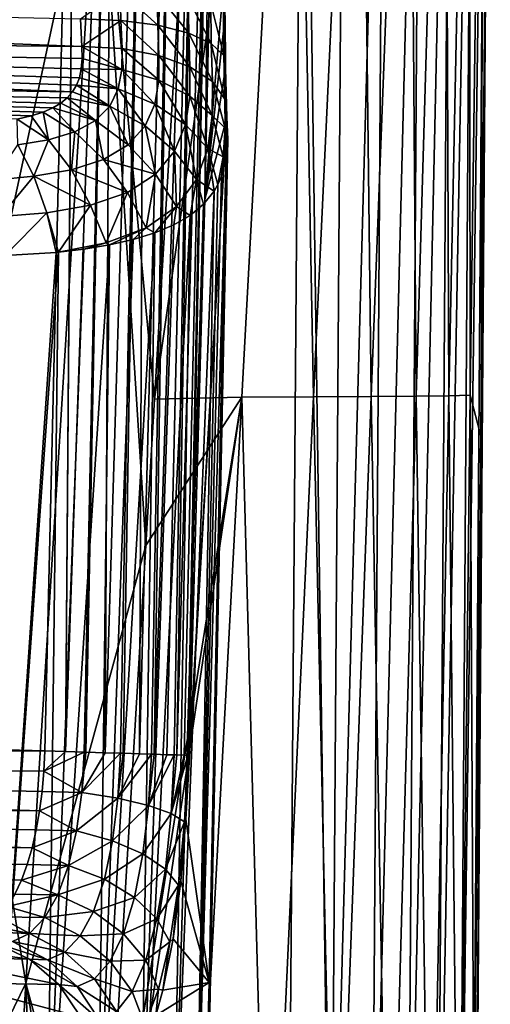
# Model space of a CAD drawing. Header units: metres. Extents: x -105 to 105, y -117 to 62.
# Tile 98 of 256: x 15.73 to 20.75, y -71.32 to -60.83. Entities that reach past the tile are written whole.
import ezdxf

# ---------------------------------------------------------------- set-up
doc = ezdxf.new("R2010")
doc.units = ezdxf.units.M
doc.layers.add('solid_509432_AD150_SW0001', color=7, linetype='CONTINUOUS')
doc.layers.add('solid_509432_AD150_SW0001_01', color=7, linetype='CONTINUOUS')

msp = doc.modelspace()

# ---------------------------------------------------------------- linework, layer by layer
at = {"layer": 'solid_509432_AD150_SW0001'}
for points in [[(15.98763, -68.836678, 7.306809), (15.998724, -68.619629, 7.318941), (0, -68.718338, 6.83186)], [(15.941833, -69.259171, 7.21195), (0, -68.718338, 6.83186), (0, -69.2005, 6.632158)], [(15.968717, -69.050652, 7.270993), (15.98763, -68.836678, 7.306809), (0, -68.718338, 6.83186)], [(15.941833, -69.259171, 7.21195), (15.968717, -69.050652, 7.270993), (0, -68.718338, 6.83186)], [(15.862982, -69.651123, 7.026717), (0, -69.2005, 6.632158), (0, -69.614494, 6.314497)], [(15.906651, -69.46003, 7.130283), (15.941833, -69.259171, 7.21195), (0, -69.2005, 6.632158)], [(15.862982, -69.651123, 7.026717), (15.906651, -69.46003, 7.130283), (0, -69.2005, 6.632158)], [(15.810404, -69.830368, 6.902095), (15.862982, -69.651123, 7.026717), (0, -69.614494, 6.314497)], [(15.748732, -69.995781, 6.757331), (15.810404, -69.830368, 6.902095), (0, -69.614494, 6.314497)], [(15.677568, -70.145325, 6.593494), (15.748732, -69.995781, 6.757331), (0, -69.614494, 6.314497)]]:
    msp.add_3dface(points, dxfattribs=at)
at = {"layer": 'solid_509432_AD150_SW0001_01'}
for points in [[(-18.733534, -55.793129, 17.200001), (-18.587837, -75.340057, 17.200001), (18.747355, -54.341576, 17.200001)], [(-18.587837, -75.340057, 17.200001), (18.588333, -75.235542, 17.200001), (18.747355, -54.341576, 17.200001)], [(19.045681, -75.238121, 17.146973), (18.747355, -54.341576, 17.200001), (18.588333, -75.235542, 17.200001)], [(19.196905, -54.347084, 17.148819), (18.747355, -54.341576, 17.200001), (19.045681, -75.238121, 17.146973)], [(19.623438, -54.351334, 16.997894), (19.196905, -54.347084, 17.148819), (19.045681, -75.238121, 17.146973)], [(18.664579, -54.397678, -0.455233), (17.168209, -64.869102, -2.324654), (17.547564, -58.509663, -2.639552)], [(18.664579, -54.397678, -0.455233), (18.098785, -64.849518, -0.025426), (17.168209, -64.869102, -2.324654)], [(18.664579, -54.397678, -0.455233), (18.86274, -64.845726, 2.368546), (18.098785, -64.849518, -0.025426)], [(18.664579, -54.397678, -0.455233), (19.351538, -54.392113, 2.012371), (18.86274, -64.845726, 2.368546)], [(19.351538, -54.392113, 2.012371), (19.4779, -64.841797, 4.845992), (18.86274, -64.845726, 2.368546)], [(19.623438, -54.351334, 16.997894), (19.045681, -75.238121, 17.146973), (19.478907, -75.240417, 16.9907)], [(19.351538, -54.392113, 2.012371), (19.876482, -54.386456, 4.570557), (19.4779, -64.841797, 4.845992)], [(19.876482, -54.386456, 4.570557), (19.955467, -64.837761, 7.387919), (19.4779, -64.841797, 4.845992)], [(20.005131, -54.355141, 16.75495), (19.623438, -54.351334, 16.997894), (19.478907, -75.240417, 16.9907)], [(20.005131, -54.355141, 16.75495), (19.478907, -75.240417, 16.9907), (19.864902, -75.242462, 16.739471)], [(20.322451, -54.358303, 16.432421), (20.005131, -54.355141, 16.75495), (19.864902, -75.242462, 16.739471)], [(20.322451, -54.358303, 16.432421), (19.864902, -75.242462, 16.739471), (20.183195, -75.244141, 16.406607)], [(19.876482, -54.386456, 4.570557), (20.260544, -54.380726, 7.197742), (19.955467, -64.837761, 7.387919)], [(20.260544, -54.380726, 7.197742), (20.303345, -64.833649, 9.969176), (19.955467, -64.837761, 7.387919)], [(20.559155, -54.360664, 16.046814), (20.322451, -54.358303, 16.432421), (20.183195, -75.244141, 16.406607)], [(20.559155, -54.360664, 16.046814), (20.183195, -75.244141, 16.406607), (20.416908, -75.245377, 16.00976)], [(20.260544, -54.380726, 7.197742), (20.519869, -54.374943, 9.863701), (20.303345, -64.833649, 9.969176)], [(20.519869, -54.374943, 9.863701), (20.531837, -64.829475, 12.560897), (20.303345, -64.833649, 9.969176)], [(20.703129, -54.362099, 15.617867), (20.559155, -54.360664, 16.046814), (20.416908, -75.245377, 16.00976)], [(20.703129, -54.362099, 15.617867), (20.416908, -75.245377, 16.00976), (20.553648, -75.246101, 15.569972)], [(20.519869, -54.374943, 9.863701), (20.673979, -54.369118, 12.533245), (20.531837, -64.829475, 12.560897)], [(20.673979, -54.369118, 12.533245), (20.651024, -65.276871, 15.141247), (20.531837, -64.829475, 12.560897)], [(20.703129, -54.362099, 15.617867), (20.553648, -75.246101, 15.569972), (20.746878, -54.377357, 15.167789)], [(20.553648, -75.246101, 15.569972), (20.724129, -56.712032, 15.162226), (20.746878, -54.377357, 15.167789)], [(20.724129, -56.712032, 15.162226), (20.651024, -65.276871, 15.141247), (20.673979, -54.369118, 12.533245)], [(16.218697, -68.626266, 7.33998), (16.328718, -54.530827, 7.327582), (16.324499, -54.776184, 7.327472)], [(16.218697, -68.626266, 7.33998), (16.710632, -54.533642, 7.384178), (16.328718, -54.530827, 7.327582)], [(16.218697, -68.626266, 7.33998), (16.418421, -68.632309, 7.386472), (16.710632, -54.533642, 7.384178)], [(16.418421, -68.632309, 7.386472), (16.43367, -68.632774, 7.391154), (16.710632, -54.533642, 7.384178)], [(16.43367, -68.632774, 7.391154), (16.639542, -68.63903, 7.471485), (16.710632, -54.533642, 7.384178)], [(16.639542, -68.63903, 7.471485), (17.067806, -54.539814, 7.530602), (16.710632, -54.533642, 7.384178)], [(16.639542, -68.63903, 7.471485), (16.80592, -68.644112, 7.562493), (17.067806, -54.539814, 7.530602)], [(16.80592, -68.644112, 7.562493), (16.832378, -68.64492, 7.57944), (17.067806, -54.539814, 7.530602)], [(16.832378, -68.64492, 7.57944), (17.008499, -68.650322, 7.712958), (17.067806, -54.539814, 7.530602)], [(17.008499, -68.650322, 7.712958), (17.379513, -54.545246, 7.75833), (17.067806, -54.539814, 7.530602)], [(17.008499, -68.650322, 7.712958), (17.133295, -68.654175, 7.834529), (17.379513, -54.545246, 7.75833)], [(17.133295, -68.654175, 7.834529), (17.164541, -68.655144, 7.86949), (17.379513, -54.545246, 7.75833)], [(17.164541, -68.655144, 7.86949), (17.627605, -54.549622, 8.054104), (17.379513, -54.545246, 7.75833)], [(17.164541, -68.655144, 7.86949), (17.297527, -68.659286, 8.046048), (17.627605, -54.549622, 8.054104)], [(17.297527, -68.659286, 8.046048), (17.377363, -68.661797, 8.183315), (17.627605, -54.549622, 8.054104)], [(17.377363, -68.661797, 8.183315), (17.404917, -68.662666, 8.23926), (17.627605, -54.549622, 8.054104)], [(17.404917, -68.662666, 8.23926), (17.797638, -54.552685, 8.400703), (17.627605, -54.549622, 8.054104)], [(17.404917, -68.662666, 8.23926), (17.484661, -68.66523, 8.445437), (17.797638, -54.552685, 8.400703)], [(17.484661, -68.66523, 8.445437), (17.52084, -68.666428, 8.584155), (17.797638, -54.552685, 8.400703)], [(17.52084, -68.666428, 8.584155), (17.535234, -68.666924, 8.660645), (17.797638, -54.552685, 8.400703)], [(17.797638, -54.552685, 8.400703), (17.535234, -68.666924, 8.660645), (17.703215, -62.743832, 8.712564)], [(17.797638, -54.552685, 8.400703), (17.703215, -62.743832, 8.712564), (17.852247, -56.04641, 8.76735)], [(0, -68.200684, 6.9), (15.998724, -68.619629, 7.318941), (16.324499, -54.776184, 7.327472)], [(3.57311, -58.966927, 6.993565), (0, -68.200684, 6.9), (16.324499, -54.776184, 7.327472)], [(16.218697, -68.626266, 7.33998), (16.324499, -54.776184, 7.327472), (15.998724, -68.619629, 7.318941)], [(17.923536, -60.217495, 10.220548), (17.852247, -56.04641, 8.76735), (17.703215, -62.743832, 8.712564)], [(20.553648, -75.246101, 15.569972), (20.585041, -75.460121, 15.110648), (20.724129, -56.712032, 15.162226)], [(20.724129, -56.712032, 15.162226), (20.585041, -75.460121, 15.110648), (20.651024, -65.276871, 15.141247)], [(16.572926, -58.571999, -4.601857), (14.97075, -66.00779, -5.928457), (15.458883, -58.095436, -6.421492)], [(17.547564, -58.509663, -2.639552), (17.168209, -64.869102, -2.324654), (16.572926, -58.571999, -4.601857)], [(16.572926, -58.571999, -4.601857), (15.793531, -71.095657, -3.860991), (14.97075, -66.00779, -5.928457)], [(17.07468, -66.428886, -2.240378), (15.793531, -71.095657, -3.860991), (16.572926, -58.571999, -4.601857)], [(17.168209, -64.869102, -2.324654), (17.07468, -66.428886, -2.240378), (16.572926, -58.571999, -4.601857)], [(17.918865, -60.787636, 10.263184), (17.923536, -60.217495, 10.220548), (17.703215, -62.743832, 8.712564)], [(0, -60.463192, 12.468125), (16.37837, -60.818977, 12.071526), (16.392735, -61.112225, 12.194297)], [(0, -60.945362, 12.667843), (0, -60.463192, 12.468125), (16.392735, -61.112225, 12.194297)], [(16.801802, -60.521088, 11.925817), (16.807749, -60.835178, 12.001073), (16.37837, -60.818977, 12.071526)], [(16.801802, -60.521088, 11.925817), (17.201818, -60.887123, 11.823305), (16.807749, -60.835178, 12.001073)], [(16.801802, -60.521088, 11.925817), (17.196627, -60.550373, 11.743091), (17.201818, -60.887123, 11.823305)], [(17.196627, -60.550373, 11.743091), (17.531399, -60.971104, 11.551432), (17.201818, -60.887123, 11.823305)], [(17.196627, -60.550373, 11.743091), (17.526825, -60.595448, 11.461897), (17.531399, -60.971104, 11.551432)], [(17.526825, -60.595448, 11.461897), (17.772081, -61.080898, 11.205588), (17.531399, -60.971104, 11.551432)], [(17.526825, -60.595448, 11.461897), (17.767874, -60.652966, 11.103122), (17.772081, -61.080898, 11.205588)], [(17.767874, -60.652966, 11.103122), (17.906042, -61.208374, 10.811387), (17.772081, -61.080898, 11.205588)], [(17.767874, -60.652966, 11.103122), (17.901873, -60.718651, 10.693411), (17.906042, -61.208374, 10.811387)], [(17.901873, -60.718651, 10.693411), (17.918865, -60.787636, 10.263184), (17.923357, -61.344101, 10.398014)], [(17.901873, -60.718651, 10.693411), (17.923357, -61.344101, 10.398014), (17.906042, -61.208374, 10.811387)], [(16.807749, -60.835178, 12.001073), (16.392735, -61.112225, 12.194297), (16.37837, -60.818977, 12.071526)], [(16.807749, -60.835178, 12.001073), (16.82041, -61.133503, 12.124503), (16.392735, -61.112225, 12.194297)], [(16.807749, -60.835178, 12.001073), (17.213497, -61.207302, 11.955128), (16.82041, -61.133503, 12.124503)], [(16.807749, -60.835178, 12.001073), (17.201818, -60.887123, 11.823305), (17.213497, -61.207302, 11.955128)], [(17.923357, -61.344101, 10.398014), (17.918865, -60.787636, 10.263184), (17.703215, -62.743832, 8.712564)], [(16.395649, -61.242054, 12.267626), (0, -60.945362, 12.667843), (16.392735, -61.112225, 12.194297)], [(16.29076, -61.596241, 12.549574), (0, -61.359406, 12.985555), (0, -60.945362, 12.667843)], [(16.3337, -61.525826, 12.481665), (16.29076, -61.596241, 12.549574), (0, -60.945362, 12.667843)], [(16.365648, -61.445419, 12.412221), (16.3337, -61.525826, 12.481665), (0, -60.945362, 12.667843)], [(16.386482, -61.351959, 12.340761), (16.365648, -61.445419, 12.412221), (0, -60.945362, 12.667843)], [(16.395649, -61.242054, 12.267626), (16.386482, -61.351959, 12.340761), (0, -60.945362, 12.667843)], [(17.201818, -60.887123, 11.823305), (17.54254, -61.328259, 11.698707), (17.213497, -61.207302, 11.955128)], [(17.201818, -60.887123, 11.823305), (17.531399, -60.971104, 11.551432), (17.54254, -61.328259, 11.698707)], [(17.531399, -60.971104, 11.551432), (17.783293, -61.487453, 11.374136), (17.54254, -61.328259, 11.698707)], [(17.531399, -60.971104, 11.551432), (17.772081, -61.080898, 11.205588), (17.783293, -61.487453, 11.374136)], [(16.819839, -61.356602, 12.25634), (16.395649, -61.242054, 12.267626), (16.392735, -61.112225, 12.194297)], [(16.819839, -61.356602, 12.25634), (16.392735, -61.112225, 12.194297), (16.82041, -61.133503, 12.124503)], [(17.212824, -61.472, 12.111739), (16.819839, -61.356602, 12.25634), (16.82041, -61.133503, 12.124503)], [(17.212824, -61.472, 12.111739), (16.82041, -61.133503, 12.124503), (17.213497, -61.207302, 11.955128)], [(17.772081, -61.080898, 11.205588), (17.918013, -61.673164, 11.005334), (17.783293, -61.487453, 11.374136)], [(17.772081, -61.080898, 11.205588), (17.906042, -61.208374, 10.811387), (17.918013, -61.673164, 11.005334)], [(16.819839, -61.356602, 12.25634), (16.386482, -61.351959, 12.340761), (16.395649, -61.242054, 12.267626)], [(17.541784, -61.640301, 11.883442), (17.212824, -61.472, 12.111739), (17.213497, -61.207302, 11.955128)], [(17.541784, -61.640301, 11.883442), (17.213497, -61.207302, 11.955128), (17.54254, -61.328259, 11.698707)], [(17.906042, -61.208374, 10.811387), (17.923357, -61.344101, 10.398014), (17.936964, -61.87075, 10.621295)], [(17.906042, -61.208374, 10.811387), (17.936964, -61.87075, 10.621295), (17.918013, -61.673164, 11.005334)], [(15.852568, -61.852451, 12.880538), (15.702003, -61.885956, 12.940529), (0, -61.359406, 12.985555)], [(15.978265, -61.812454, 12.816427), (15.852568, -61.852451, 12.880538), (0, -61.359406, 12.985555)], [(16.082022, -61.766731, 12.750387), (15.978265, -61.812454, 12.816427), (0, -61.359406, 12.985555)], [(16.166924, -61.715565, 12.683578), (16.082022, -61.766731, 12.750387), (0, -61.359406, 12.985555)], [(16.235786, -61.658985, 12.616684), (16.166924, -61.715565, 12.683578), (0, -61.359406, 12.985555)], [(16.29076, -61.596241, 12.549574), (16.235786, -61.658985, 12.616684), (0, -61.359406, 12.985555)], [(16.780964, -61.563591, 12.417398), (16.365648, -61.445419, 12.412221), (16.386482, -61.351959, 12.340761)], [(16.819839, -61.356602, 12.25634), (16.780964, -61.563591, 12.417398), (16.386482, -61.351959, 12.340761)], [(17.169952, -61.726376, 12.31327), (16.780964, -61.563591, 12.417398), (16.819839, -61.356602, 12.25634)], [(17.212824, -61.472, 12.111739), (17.169952, -61.726376, 12.31327), (16.819839, -61.356602, 12.25634)], [(17.782623, -61.846577, 11.586534), (17.541784, -61.640301, 11.883442), (17.54254, -61.328259, 11.698707)], [(17.782623, -61.846577, 11.586534), (17.54254, -61.328259, 11.698707), (17.783293, -61.487453, 11.374136)], [(17.936964, -61.87075, 10.621295), (17.923357, -61.344101, 10.398014), (17.703215, -62.743832, 8.712564)], [(16.780964, -61.563591, 12.417398), (16.3337, -61.525826, 12.481665), (16.365648, -61.445419, 12.412221)], [(17.495575, -61.945435, 12.127163), (17.169952, -61.726376, 12.31327), (17.212824, -61.472, 12.111739)], [(17.541784, -61.640301, 11.883442), (17.495575, -61.945435, 12.127163), (17.212824, -61.472, 12.111739)], [(16.689938, -61.747787, 12.601912), (16.29076, -61.596241, 12.549574), (16.3337, -61.525826, 12.481665)], [(16.780964, -61.563591, 12.417398), (16.689938, -61.747787, 12.601912), (16.3337, -61.525826, 12.481665)], [(17.066334, -61.959259, 12.554446), (16.689938, -61.747787, 12.601912), (16.780964, -61.563591, 12.417398)], [(17.169952, -61.726376, 12.31327), (17.066334, -61.959259, 12.554446), (16.780964, -61.563591, 12.417398)], [(17.920937, -61.981503, 11.180597), (17.782623, -61.846577, 11.586534), (17.783293, -61.487453, 11.374136)], [(17.920937, -61.981503, 11.180597), (17.783293, -61.487453, 11.374136), (17.918013, -61.673164, 11.005334)], [(16.536163, -61.902603, 12.799105), (16.166924, -61.715565, 12.683578), (16.235786, -61.658985, 12.616684)], [(16.689938, -61.747787, 12.601912), (16.235786, -61.658985, 12.616684), (16.29076, -61.596241, 12.549574)], [(16.689938, -61.747787, 12.601912), (16.536163, -61.902603, 12.799105), (16.235786, -61.658985, 12.616684)], [(17.734961, -62.199776, 11.868346), (17.495575, -61.945435, 12.127163), (17.541784, -61.640301, 11.883442)], [(17.782623, -61.846577, 11.586534), (17.734961, -62.199776, 11.868346), (17.541784, -61.640301, 11.883442)], [(17.918013, -61.673164, 11.005334), (17.936964, -61.87075, 10.621295), (17.947227, -62.099541, 10.89719)], [(17.920937, -61.981503, 11.180597), (17.918013, -61.673164, 11.005334), (17.947227, -62.099541, 10.89719)], [(16.316751, -62.022942, 12.992316), (15.978265, -61.812454, 12.816427), (16.082022, -61.766731, 12.750387)], [(16.536163, -61.902603, 12.799105), (16.082022, -61.766731, 12.750387), (16.166924, -61.715565, 12.683578)], [(16.536163, -61.902603, 12.799105), (16.316751, -62.022942, 12.992316), (16.082022, -61.766731, 12.750387)], [(16.886009, -62.159012, 12.821382), (16.536163, -61.902603, 12.799105), (16.689938, -61.747787, 12.601912)], [(17.066334, -61.959259, 12.554446), (16.886009, -62.159012, 12.821382), (16.689938, -61.747787, 12.601912)], [(17.381371, -62.228577, 12.424572), (17.066334, -61.959259, 12.554446), (17.169952, -61.726376, 12.31327)], [(17.495575, -61.945435, 12.127163), (17.381371, -62.228577, 12.424572), (17.169952, -61.726376, 12.31327)], [(16.037075, -62.107929, 13.163424), (15.702003, -61.885956, 12.940529), (15.852568, -61.852451, 12.880538)], [(16.037075, -62.107929, 13.163424), (15.710129, -62.160664, 13.296668), (15.702003, -61.885956, 12.940529)], [(16.037075, -62.107929, 13.163424), (15.852568, -61.852451, 12.880538), (15.978265, -61.812454, 12.816427)], [(16.316751, -62.022942, 12.992316), (16.037075, -62.107929, 13.163424), (15.978265, -61.812454, 12.816427)], [(16.622536, -62.315639, 13.08949), (16.316751, -62.022942, 12.992316), (16.536163, -61.902603, 12.799105)], [(16.886009, -62.159012, 12.821382), (16.622536, -62.315639, 13.08949), (16.536163, -61.902603, 12.799105)], [(17.502325, -69.347229, 8.587273), (17.936964, -61.87075, 10.621295), (17.535234, -68.666924, 8.660645)], [(17.502325, -69.347229, 8.587273), (17.74814, -71.085381, 10.499732), (17.936964, -61.87075, 10.621295)], [(17.936964, -61.87075, 10.621295), (17.703215, -62.743832, 8.712564), (17.535234, -68.666924, 8.660645)], [(17.712463, -73.444458, 11.101509), (17.936964, -61.87075, 10.621295), (17.74814, -71.085381, 10.499732)], [(17.947227, -62.099541, 10.89719), (17.936964, -61.87075, 10.621295), (17.712463, -73.444458, 11.101509)], [(17.899782, -62.287754, 11.400056), (17.734961, -62.199776, 11.868346), (17.782623, -61.846577, 11.586534)], [(17.920937, -61.981503, 11.180597), (17.899782, -62.287754, 11.400056), (17.782623, -61.846577, 11.586534)], [(17.178659, -62.473743, 12.758636), (16.886009, -62.159012, 12.821382), (17.066334, -61.959259, 12.554446)], [(17.381371, -62.228577, 12.424572), (17.178659, -62.473743, 12.758636), (17.066334, -61.959259, 12.554446)], [(17.615326, -62.529335, 12.213992), (17.381371, -62.228577, 12.424572), (17.495575, -61.945435, 12.127163)], [(17.734961, -62.199776, 11.868346), (17.615326, -62.529335, 12.213992), (17.495575, -61.945435, 12.127163)], [(17.920937, -61.981503, 11.180597), (17.930277, -62.308784, 11.1953), (17.899782, -62.287754, 11.400056)], [(17.920937, -61.981503, 11.180597), (17.947227, -62.099541, 10.89719), (17.930277, -62.308784, 11.1953)], [(16.037075, -62.107929, 13.163424), (15.878524, -62.493423, 13.5193), (15.710129, -62.160664, 13.296668)], [(16.281225, -62.425926, 13.330503), (15.878524, -62.493423, 13.5193), (16.037075, -62.107929, 13.163424)], [(16.281225, -62.425926, 13.330503), (16.037075, -62.107929, 13.163424), (16.316751, -62.022942, 12.992316)], [(16.622536, -62.315639, 13.08949), (16.281225, -62.425926, 13.330503), (16.316751, -62.022942, 12.992316)], [(17.930277, -62.308784, 11.1953), (17.947227, -62.099541, 10.89719), (17.712463, -73.444458, 11.101509)], [(15.710129, -62.160664, 13.296668), (15.878524, -62.493423, 13.5193), (15.45378, -62.537292, 13.642959)], [(17.178659, -62.473743, 12.758636), (16.622536, -62.315639, 13.08949), (16.886009, -62.159012, 12.821382)], [(17.734961, -62.199776, 11.868346), (17.80224, -62.6544, 11.802638), (17.615326, -62.529335, 12.213992)], [(17.734961, -62.199776, 11.868346), (17.842632, -62.584206, 11.665457), (17.80224, -62.6544, 11.802638)], [(17.899782, -62.287754, 11.400056), (17.842632, -62.584206, 11.665457), (17.734961, -62.199776, 11.868346)], [(16.877975, -62.666801, 13.097505), (16.281225, -62.425926, 13.330503), (16.622536, -62.315639, 13.08949)], [(17.178659, -62.473743, 12.758636), (16.877975, -62.666801, 13.097505), (16.622536, -62.315639, 13.08949)], [(17.400118, -62.816334, 12.604208), (17.178659, -62.473743, 12.758636), (17.381371, -62.228577, 12.424572)], [(17.615326, -62.529335, 12.213992), (17.400118, -62.816334, 12.604208), (17.381371, -62.228577, 12.424572)], [(17.930277, -62.308784, 11.1953), (17.712463, -73.444458, 11.101509), (17.606167, -73.441261, 11.72645)], [(17.882172, -62.493904, 11.500307), (17.930277, -62.308784, 11.1953), (17.606167, -73.441261, 11.72645)], [(17.899782, -62.287754, 11.400056), (17.882172, -62.493904, 11.500307), (17.842632, -62.584206, 11.665457)], [(17.899782, -62.287754, 11.400056), (17.930277, -62.308784, 11.1953), (17.882172, -62.493904, 11.500307)], [(16.484568, -62.802647, 13.403842), (15.878524, -62.493423, 13.5193), (16.281225, -62.425926, 13.330503)], [(16.877975, -62.666801, 13.097505), (16.484568, -62.802647, 13.403842), (16.281225, -62.425926, 13.330503)], [(15.878524, -62.493423, 13.5193), (15.524514, -62.925098, 13.79295), (15.45378, -62.537292, 13.642959)], [(15.878524, -62.493423, 13.5193), (16.017786, -62.885406, 13.644227), (15.524514, -62.925098, 13.79295)], [(16.484568, -62.802647, 13.403842), (16.017786, -62.885406, 13.644227), (15.878524, -62.493423, 13.5193)], [(17.077549, -63.043751, 13.002176), (16.877975, -62.666801, 13.097505), (17.178659, -62.473743, 12.758636)], [(17.400118, -62.816334, 12.604208), (17.077549, -63.043751, 13.002176), (17.178659, -62.473743, 12.758636)], [(17.615326, -62.529335, 12.213992), (17.545317, -62.913525, 12.386058), (17.400118, -62.816334, 12.604208)], [(17.615326, -62.529335, 12.213992), (17.689817, -62.792889, 12.099513), (17.545317, -62.913525, 12.386058)], [(17.842632, -62.584206, 11.665457), (17.882172, -62.493904, 11.500307), (17.606167, -73.441261, 11.72645)], [(17.615326, -62.529335, 12.213992), (17.80224, -62.6544, 11.802638), (17.689817, -62.792889, 12.099513)], [(17.80224, -62.6544, 11.802638), (17.842632, -62.584206, 11.665457), (17.606167, -73.441261, 11.72645)], [(16.652073, -63.204967, 13.364201), (16.484568, -62.802647, 13.403842), (16.877975, -62.666801, 13.097505)], [(17.077549, -63.043751, 13.002176), (16.652073, -63.204967, 13.364201), (16.877975, -62.666801, 13.097505)], [(17.80224, -62.6544, 11.802638), (17.606167, -73.441261, 11.72645), (17.37097, -73.434746, 12.315094)], [(17.689817, -62.792889, 12.099513), (17.80224, -62.6544, 11.802638), (17.37097, -73.434746, 12.315094)], [(16.484568, -62.802647, 13.403842), (16.144342, -63.304024, 13.650592), (16.017786, -62.885406, 13.644227)], [(16.652073, -63.204967, 13.364201), (16.144342, -63.304024, 13.650592), (16.484568, -62.802647, 13.403842)], [(17.400118, -62.816334, 12.604208), (17.17001, -63.099556, 12.905556), (17.077549, -63.043751, 13.002176)], [(17.400118, -62.816334, 12.604208), (17.372232, -63.014771, 12.654605), (17.17001, -63.099556, 12.905556)], [(17.545317, -62.913525, 12.386058), (17.689817, -62.792889, 12.099513), (17.37097, -73.434746, 12.315094)], [(17.400118, -62.816334, 12.604208), (17.545317, -62.913525, 12.386058), (17.372232, -63.014771, 12.654605)], [(16.017786, -62.885406, 13.644227), (15.57474, -63.341427, 13.837475), (15.524514, -62.925098, 13.79295)], [(16.017786, -62.885406, 13.644227), (16.117447, -63.306564, 13.662342), (15.57474, -63.341427, 13.837475)], [(16.017786, -62.885406, 13.644227), (16.144342, -63.304024, 13.650592), (16.117447, -63.306564, 13.662342)], [(17.545317, -62.913525, 12.386058), (17.37097, -73.434746, 12.315094), (17.017376, -73.425186, 12.841157)], [(17.372232, -63.014771, 12.654605), (17.545317, -62.913525, 12.386058), (17.017376, -73.425186, 12.841157)], [(17.077549, -63.043751, 13.002176), (16.687035, -63.227787, 13.339432), (16.652073, -63.204967, 13.364201)], [(17.077549, -63.043751, 13.002176), (16.940536, -63.170776, 13.135166), (16.687035, -63.227787, 13.339432)], [(17.077549, -63.043751, 13.002176), (17.17001, -63.099556, 12.905556), (16.940536, -63.170776, 13.135166)], [(17.17001, -63.099556, 12.905556), (17.372232, -63.014771, 12.654605), (17.017376, -73.425186, 12.841157)], [(17.17001, -63.099556, 12.905556), (17.017376, -73.425186, 12.841157), (16.561172, -73.41301, 13.281148)], [(16.940536, -63.170776, 13.135166), (17.17001, -63.099556, 12.905556), (16.561172, -73.41301, 13.281148)], [(16.687035, -63.227787, 13.339432), (16.561172, -73.41301, 13.281148), (16.022732, -73.398773, 13.615422)], [(16.412149, -63.272778, 13.515741), (16.687035, -63.227787, 13.339432), (16.022732, -73.398773, 13.615422)], [(16.652073, -63.204967, 13.364201), (16.412149, -63.272778, 13.515741), (16.144342, -63.304024, 13.650592)], [(16.652073, -63.204967, 13.364201), (16.687035, -63.227787, 13.339432), (16.412149, -63.272778, 13.515741)], [(16.687035, -63.227787, 13.339432), (16.940536, -63.170776, 13.135166), (16.561172, -73.41301, 13.281148)], [(16.144342, -63.304024, 13.650592), (16.022732, -73.398773, 13.615422), (15.426093, -73.383102, 13.829054)], [(16.117447, -63.306564, 13.662342), (16.144342, -63.304024, 13.650592), (15.426093, -73.383102, 13.829054)], [(15.57474, -63.341427, 13.837475), (16.117447, -63.306564, 13.662342), (15.426093, -73.383102, 13.829054)], [(16.144342, -63.304024, 13.650592), (16.412149, -63.272778, 13.515741), (16.022732, -73.398773, 13.615422)], [(18.86274, -64.845726, 2.368546), (19.4779, -64.841797, 4.845992), (19.090172, -75.274864, 5.203575)], [(19.4779, -64.841797, 4.845992), (19.665012, -75.267868, 7.643147), (19.090172, -75.274864, 5.203575)], [(19.4779, -64.841797, 4.845992), (19.955467, -64.837761, 7.387919), (19.665012, -75.267868, 7.643147)], [(19.955467, -64.837761, 7.387919), (20.104969, -75.260788, 10.12195), (19.665012, -75.267868, 7.643147)], [(19.955467, -64.837761, 7.387919), (20.303345, -64.833649, 9.969176), (20.104969, -75.260788, 10.12195)], [(20.303345, -64.833649, 9.969176), (20.411179, -75.253639, 12.617689), (20.104969, -75.260788, 10.12195)], [(20.303345, -64.833649, 9.969176), (20.531837, -64.829475, 12.560897), (20.411179, -75.253639, 12.617689)], [(20.531837, -64.829475, 12.560897), (20.585041, -75.460121, 15.110648), (20.411179, -75.253639, 12.617689)], [(20.531837, -64.829475, 12.560897), (20.651024, -65.276871, 15.141247), (20.585041, -75.460121, 15.110648)], [(18.098785, -64.849518, -0.025426), (16.549488, -75.307693, -1.699382), (16.617163, -74.143967, -1.776521)], [(18.098785, -64.849518, -0.025426), (17.535645, -75.288467, 0.518178), (16.549488, -75.307693, -1.699382)], [(18.098785, -64.849518, -0.025426), (16.617163, -74.143967, -1.776521), (17.07468, -66.428886, -2.240378)], [(18.098785, -64.849518, -0.025426), (17.07468, -66.428886, -2.240378), (17.168209, -64.869102, -2.324654)], [(18.098785, -64.849518, -0.025426), (18.380772, -75.281738, 2.823127), (17.535645, -75.288467, 0.518178)], [(18.098785, -64.849518, -0.025426), (18.86274, -64.845726, 2.368546), (18.380772, -75.281738, 2.823127)], [(18.86274, -64.845726, 2.368546), (19.090172, -75.274864, 5.203575), (18.380772, -75.281738, 2.823127)], [(15.793531, -71.095657, -3.860991), (14.490759, -73.768608, -5.356079), (14.97075, -66.00779, -5.928457)], [(17.07468, -66.428886, -2.240378), (16.617163, -74.143967, -1.776521), (15.793531, -71.095657, -3.860991)], [(0, -68.718338, 6.83186), (15.998724, -68.619629, 7.318941), (0, -68.200684, 6.9)], [(15.98763, -68.836678, 7.306809), (16.218697, -68.626266, 7.33998), (15.998724, -68.619629, 7.318941)], [(15.98763, -68.836678, 7.306809), (16.418421, -68.632309, 7.386472), (16.218697, -68.626266, 7.33998)], [(16.390463, -69.062286, 7.339845), (16.418421, -68.632309, 7.386472), (15.98763, -68.836678, 7.306809)], [(16.390463, -69.062286, 7.339845), (16.43367, -68.632774, 7.391154), (16.418421, -68.632309, 7.386472)], [(16.390463, -69.062286, 7.339845), (16.639542, -68.63903, 7.471485), (16.43367, -68.632774, 7.391154)], [(16.390463, -69.062286, 7.339845), (16.80592, -68.644112, 7.562493), (16.639542, -68.63903, 7.471485)], [(16.776472, -69.122932, 7.508929), (16.80592, -68.644112, 7.562493), (16.390463, -69.062286, 7.339845)], [(16.776472, -69.122932, 7.508929), (16.832378, -68.64492, 7.57944), (16.80592, -68.644112, 7.562493)], [(16.776472, -69.122932, 7.508929), (17.008499, -68.650322, 7.712958), (16.832378, -68.64492, 7.57944)], [(16.776472, -69.122932, 7.508929), (17.133295, -68.654175, 7.834529), (17.008499, -68.650322, 7.712958)], [(17.101999, -69.199196, 7.772534), (17.133295, -68.654175, 7.834529), (16.776472, -69.122932, 7.508929)], [(17.101999, -69.199196, 7.772534), (17.164541, -68.655144, 7.86949), (17.133295, -68.654175, 7.834529)], [(17.101999, -69.199196, 7.772534), (17.297527, -68.659286, 8.046048), (17.164541, -68.655144, 7.86949)], [(17.101999, -69.199196, 7.772534), (17.377363, -68.661797, 8.183315), (17.297527, -68.659286, 8.046048)], [(17.343994, -69.285683, 8.111994), (17.377363, -68.661797, 8.183315), (17.101999, -69.199196, 7.772534)], [(17.343994, -69.285683, 8.111994), (17.404917, -68.662666, 8.23926), (17.377363, -68.661797, 8.183315)], [(17.343994, -69.285683, 8.111994), (17.484661, -68.66523, 8.445437), (17.404917, -68.662666, 8.23926)], [(17.343994, -69.285683, 8.111994), (17.52084, -68.666428, 8.584155), (17.484661, -68.66523, 8.445437)], [(17.485317, -69.376259, 8.503269), (17.52084, -68.666428, 8.584155), (17.343994, -69.285683, 8.111994)], [(17.485317, -69.376259, 8.503269), (17.535234, -68.666924, 8.660645), (17.52084, -68.666428, 8.584155)], [(17.485317, -69.376259, 8.503269), (17.502325, -69.347229, 8.587273), (17.535234, -68.666924, 8.660645)], [(16.390463, -69.062286, 7.339845), (15.98763, -68.836678, 7.306809), (15.968717, -69.050652, 7.270993)], [(16.390463, -69.062286, 7.339845), (15.968717, -69.050652, 7.270993), (15.941833, -69.259171, 7.21195)], [(16.334562, -69.471352, 7.203962), (16.390463, -69.062286, 7.339845), (15.941833, -69.259171, 7.21195)], [(16.776472, -69.122932, 7.508929), (16.390463, -69.062286, 7.339845), (16.334562, -69.471352, 7.203962)], [(16.718803, -69.578011, 7.353149), (16.776472, -69.122932, 7.508929), (16.334562, -69.471352, 7.203962)], [(17.101999, -69.199196, 7.772534), (16.776472, -69.122932, 7.508929), (16.718803, -69.578011, 7.353149)], [(17.0424, -69.716949, 7.59243), (17.101999, -69.199196, 7.772534), (16.718803, -69.578011, 7.353149)], [(17.343994, -69.285683, 8.111994), (17.101999, -69.199196, 7.772534), (17.0424, -69.716949, 7.59243)], [(16.334562, -69.471352, 7.203962), (15.941833, -69.259171, 7.21195), (15.906651, -69.46003, 7.130283)], [(17.28244, -69.878334, 7.904859), (17.343994, -69.285683, 8.111994), (17.0424, -69.716949, 7.59243)], [(17.485317, -69.376259, 8.503269), (17.343994, -69.285683, 8.111994), (17.28244, -69.878334, 7.904859)], [(17.502325, -69.347229, 8.587273), (17.445801, -70.005661, 8.381113), (17.74814, -71.085381, 10.499732)], [(17.485317, -69.376259, 8.503269), (17.445801, -70.005661, 8.381113), (17.502325, -69.347229, 8.587273)], [(17.421923, -70.050743, 8.268313), (17.485317, -69.376259, 8.503269), (17.28244, -69.878334, 7.904859)], [(17.421923, -70.050743, 8.268313), (17.445801, -70.005661, 8.381113), (17.485317, -69.376259, 8.503269)], [(16.334562, -69.471352, 7.203962), (15.906651, -69.46003, 7.130283), (15.862982, -69.651123, 7.026717)], [(16.250175, -69.84008, 6.986464), (16.334562, -69.471352, 7.203962), (15.862982, -69.651123, 7.026717)], [(16.718803, -69.578011, 7.353149), (16.334562, -69.471352, 7.203962), (16.250175, -69.84008, 6.986464)], [(16.250175, -69.84008, 6.986464), (15.862982, -69.651123, 7.026717), (15.810404, -69.830368, 6.902095)], [(16.632351, -69.986343, 7.104006), (16.718803, -69.578011, 7.353149), (16.250175, -69.84008, 6.986464)], [(17.0424, -69.716949, 7.59243), (16.718803, -69.578011, 7.353149), (16.632351, -69.986343, 7.104006)], [(16.953938, -70.180374, 7.304514), (17.0424, -69.716949, 7.59243), (16.632351, -69.986343, 7.104006)], [(17.28244, -69.878334, 7.904859), (17.0424, -69.716949, 7.59243), (16.953938, -70.180374, 7.304514)], [(16.250175, -69.84008, 6.986464), (15.810404, -69.830368, 6.902095), (15.748732, -69.995781, 6.757331)], [(16.137594, -70.152435, 6.699488), (16.250175, -69.84008, 6.986464), (15.748732, -69.995781, 6.757331)], [(16.632351, -69.986343, 7.104006), (16.250175, -69.84008, 6.986464), (16.137594, -70.152435, 6.699488)], [(17.19216, -70.408432, 7.573789), (17.28244, -69.878334, 7.904859), (16.953938, -70.180374, 7.304514)], [(17.421923, -70.050743, 8.268313), (17.28244, -69.878334, 7.904859), (17.19216, -70.408432, 7.573789)], [(16.137594, -70.152435, 6.699488), (15.748732, -69.995781, 6.757331), (15.677568, -70.145325, 6.593494)], [(16.517492, -70.328773, 6.776028), (16.632351, -69.986343, 7.104006), (16.137594, -70.152435, 6.699488)], [(16.953938, -70.180374, 7.304514), (16.632351, -69.986343, 7.104006), (16.517492, -70.328773, 6.776028)], [(17.330153, -70.654373, 7.892762), (17.421923, -70.050743, 8.268313), (17.19216, -70.408432, 7.573789)], [(17.330153, -70.654373, 7.892762), (17.363958, -70.620758, 8.045796), (17.421923, -70.050743, 8.268313)], [(17.445801, -70.005661, 8.381113), (17.363958, -70.620758, 8.045796), (17.74814, -71.085381, 10.499732)], [(17.421923, -70.050743, 8.268313), (17.363958, -70.620758, 8.045796), (17.445801, -70.005661, 8.381113)], [(16.137594, -70.152435, 6.699488), (15.677568, -70.145325, 6.593494), (15.596673, -70.277016, 6.411697)], [(15.998281, -70.396065, 6.358495), (16.137594, -70.152435, 6.699488), (15.596673, -70.277016, 6.411697)], [(16.517492, -70.328773, 6.776028), (16.137594, -70.152435, 6.699488), (15.998281, -70.396065, 6.358495)], [(16.837063, -70.566818, 6.925975), (16.953938, -70.180374, 7.304514), (16.517492, -70.328773, 6.776028)], [(17.19216, -70.408432, 7.573789), (16.953938, -70.180374, 7.304514), (16.837063, -70.566818, 6.925975)], [(15.998281, -70.396065, 6.358495), (15.596673, -70.277016, 6.411697), (15.506024, -70.388809, 6.213236)], [(15.835357, -70.563416, 5.980731), (15.506024, -70.388809, 6.213236), (15.405716, -70.47847, 5.99996)], [(15.835357, -70.563416, 5.980731), (15.998281, -70.396065, 6.358495), (15.506024, -70.388809, 6.213236)], [(16.375826, -70.59063, 6.388152), (15.998281, -70.396065, 6.358495), (15.835357, -70.563416, 5.980731)], [(16.375826, -70.59063, 6.388152), (16.517492, -70.328773, 6.776028), (15.998281, -70.396065, 6.358495)], [(16.837063, -70.566818, 6.925975), (16.517492, -70.328773, 6.776028), (16.375826, -70.59063, 6.388152)], [(15.835357, -70.563416, 5.980731), (15.405716, -70.47847, 5.99996), (15.296438, -70.543877, 5.774035)], [(17.073677, -70.849724, 7.138713), (17.19216, -70.408432, 7.573789), (16.837063, -70.566818, 6.925975)], [(17.330153, -70.654373, 7.892762), (17.19216, -70.408432, 7.573789), (17.073677, -70.849724, 7.138713)], [(15.653482, -70.651581, 5.58308), (15.835357, -70.563416, 5.980731), (15.296438, -70.543877, 5.774035)], [(16.210775, -70.763359, 5.961827), (15.835357, -70.563416, 5.980731), (15.653482, -70.651581, 5.58308)], [(16.210775, -70.763359, 5.961827), (16.375826, -70.59063, 6.388152), (15.835357, -70.563416, 5.980731)], [(16.693491, -70.859009, 6.479477), (16.375826, -70.59063, 6.388152), (16.210775, -70.763359, 5.961827)], [(16.693491, -70.859009, 6.479477), (16.837063, -70.566818, 6.925975), (16.375826, -70.59063, 6.388152)], [(17.073677, -70.849724, 7.138713), (16.837063, -70.566818, 6.925975), (16.693491, -70.859009, 6.479477)], [(14.331267, -70.633385, 1.70013), (15.832467, -70.837006, 5.077032), (15.459105, -70.661354, 5.182038)], [(14.331267, -70.633385, 1.70013), (14.69773, -70.813087, 1.561223), (15.832467, -70.837006, 5.077032)], [(16.027376, -70.844582, 5.518069), (15.653482, -70.651581, 5.58308), (15.459105, -70.661354, 5.182038)], [(16.027376, -70.844582, 5.518069), (15.459105, -70.661354, 5.182038), (15.832467, -70.837006, 5.077032)], [(16.027376, -70.844582, 5.518069), (16.210775, -70.763359, 5.961827), (15.653482, -70.651581, 5.58308)], [(17.210577, -71.157448, 7.399176), (17.330153, -70.654373, 7.892762), (17.073677, -70.849724, 7.138713)], [(17.210577, -71.157448, 7.399176), (17.255133, -71.169571, 7.589159), (17.330153, -70.654373, 7.892762)], [(17.363958, -70.620758, 8.045796), (17.255133, -71.169571, 7.589159), (17.74814, -71.085381, 10.499732)], [(17.330153, -70.654373, 7.892762), (17.255133, -71.169571, 7.589159), (17.363958, -70.620758, 8.045796)], [(14.69773, -70.813087, 1.561223), (16.147781, -71.108727, 4.987452), (15.832467, -70.837006, 5.077032)], [(14.69773, -70.813087, 1.561223), (15.005612, -71.090897, 1.443279), (16.147781, -71.108727, 4.987452)], [(16.52689, -71.047096, 5.990874), (16.210775, -70.763359, 5.961827), (16.027376, -70.844582, 5.518069)], [(16.52689, -71.047096, 5.990874), (16.693491, -70.859009, 6.479477), (16.210775, -70.763359, 5.961827)], [(16.3426, -71.128922, 5.485506), (15.832467, -70.837006, 5.077032), (16.147781, -71.108727, 4.987452)], [(16.3426, -71.128922, 5.485506), (16.027376, -70.844582, 5.518069), (15.832467, -70.837006, 5.077032)], [(16.3426, -71.128922, 5.485506), (16.52689, -71.047096, 5.990874), (16.027376, -70.844582, 5.518069)], [(16.928778, -71.18219, 6.626004), (16.693491, -70.859009, 6.479477), (16.52689, -71.047096, 5.990874)], [(16.928778, -71.18219, 6.626004), (17.073677, -70.849724, 7.138713), (16.693491, -70.859009, 6.479477)], [(17.210577, -71.157448, 7.399176), (17.073677, -70.849724, 7.138713), (16.928778, -71.18219, 6.626004)], [(15.793531, -71.095657, -3.860991), (15.045014, -83.603821, -2.890023), (14.490759, -73.768608, -5.356079)], [(15.005612, -71.090897, 1.443279), (16.382717, -71.457268, 4.919642), (16.147781, -71.108727, 4.987452)], [(15.005612, -71.090897, 1.443279), (15.232558, -71.446655, 1.35486), (16.382717, -71.457268, 4.919642)], [(16.18886, -81.657463, -1.2441), (15.045014, -83.603821, -2.890023), (15.793531, -71.095657, -3.860991)], [(16.549488, -75.307693, -1.699382), (16.18886, -81.657463, -1.2441), (15.793531, -71.095657, -3.860991)], [(16.617163, -74.143967, -1.776521), (16.549488, -75.307693, -1.699382), (15.793531, -71.095657, -3.860991)], [(16.576834, -71.484451, 5.487696), (16.147781, -71.108727, 4.987452), (16.382717, -71.457268, 4.919642)], [(16.576834, -71.484451, 5.487696), (16.3426, -71.128922, 5.485506), (16.147781, -71.108727, 4.987452)], [(16.761314, -71.394524, 6.065814), (16.52689, -71.047096, 5.990874), (16.3426, -71.128922, 5.485506)], [(16.576834, -71.484451, 5.487696), (16.761314, -71.394524, 6.065814), (16.3426, -71.128922, 5.485506)], [(16.761314, -71.394524, 6.065814), (16.928778, -71.18219, 6.626004), (16.52689, -71.047096, 5.990874)], [(17.680584, -73.605957, 10.466261), (17.74814, -71.085381, 10.499732), (17.18181, -71.439743, 7.284405)], [(17.255133, -71.169571, 7.589159), (17.18181, -71.439743, 7.284405), (17.74814, -71.085381, 10.499732)], [(17.712463, -73.444458, 11.101509), (17.74814, -71.085381, 10.499732), (17.680584, -73.605957, 10.466261)], [(17.065029, -71.537292, 6.817357), (16.928778, -71.18219, 6.626004), (16.761314, -71.394524, 6.065814)], [(17.065029, -71.537292, 6.817357), (17.210577, -71.157448, 7.399176), (16.928778, -71.18219, 6.626004)], [(17.065029, -71.537292, 6.817357), (17.18181, -71.439743, 7.284405), (17.210577, -71.157448, 7.399176)], [(17.210577, -71.157448, 7.399176), (17.18181, -71.439743, 7.284405), (17.255133, -71.169571, 7.589159)]]:
    msp.add_3dface(points, dxfattribs=at)

doc.saveas('drawing.dxf')
